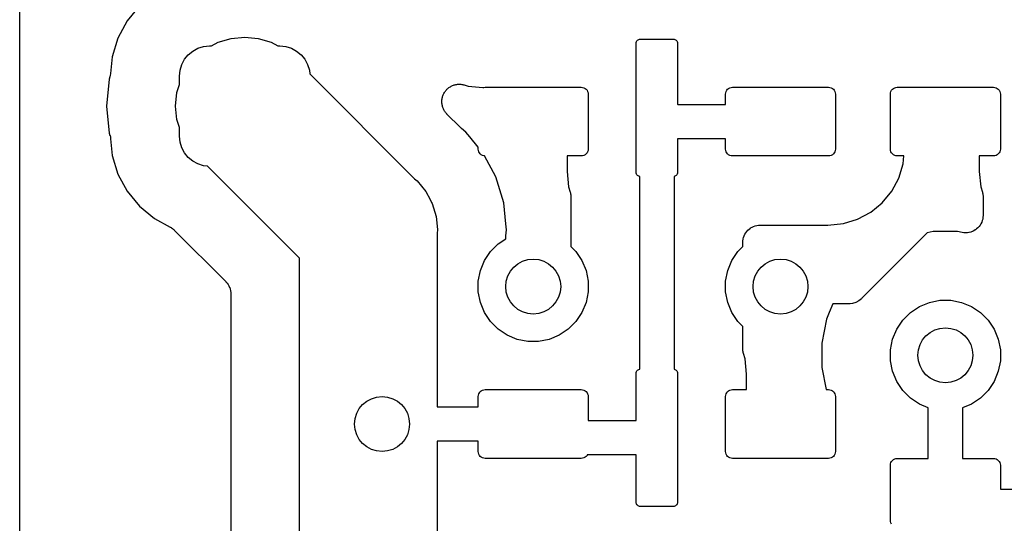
# Model space of a CAD drawing. Extents: x 59.9 to 90.6, y -72.1 to -46.5.
# Tile 2 of 24: x 59.9 to 67, y -66.3 to -62.7. Entities that reach past the tile are written whole.
import ezdxf

# ---------------------------------------------------------------- set-up
doc = ezdxf.new("R2010")
doc.units = 0
doc.header["$MEASUREMENT"] = 0
doc.layers.add('BLACK', color=7, linetype='CONTINUOUS')

msp = doc.modelspace()

# ---------------------------------------------------------------- linework, layer by layer
at = {"layer": 'BLACK', "linetype": 'CONTINUOUS'}
for p, q in [((59.8624, -67.7629), (59.8624, -58.527)), ((60.7338, -62.5588), (60.6441, -62.6681)), ((60.6441, -62.6681), (60.5775, -62.7928)), ((60.5775, -62.7928), (60.5364, -62.9281)), ((61.2011, -62.8542), (61.2437, -62.85)), ((61.2437, -62.85), (61.2578, -62.85)), ((61.2578, -62.85), (61.3077, -62.8233)), ((61.3077, -62.8233), (61.402, -62.7947)), ((61.402, -62.7947), (61.5, -62.7851)), ((61.5, -62.7851), (61.598, -62.7947)), ((61.598, -62.7947), (61.6923, -62.8233)), ((61.6923, -62.8233), (61.7422, -62.85)), ((61.7422, -62.85), (61.7562, -62.85)), ((61.7562, -62.85), (61.7989, -62.8542)), ((64.35, -62.83), (64.3506, -62.8241)), ((64.35, -63.77), (64.35, -62.83)), ((64.3506, -62.8241), (64.3523, -62.8185)), ((64.3523, -62.8185), (64.3551, -62.8133)), ((64.3551, -62.8133), (64.3588, -62.8088)), ((64.3588, -62.8088), (64.3633, -62.8051)), ((64.3633, -62.8051), (64.3685, -62.8023)), ((64.3685, -62.8023), (64.3741, -62.8006)), ((64.3741, -62.8006), (64.38, -62.8)), ((64.38, -62.8), (64.62, -62.8)), ((64.62, -62.8), (64.6259, -62.8006)), ((64.6259, -62.8006), (64.6315, -62.8023)), ((64.6315, -62.8023), (64.6367, -62.8051)), ((64.6367, -62.8051), (64.6412, -62.8088)), ((64.6412, -62.8088), (64.6449, -62.8133)), ((64.6449, -62.8133), (64.6477, -62.8185)), ((64.6477, -62.8185), (64.6494, -62.8241)), ((64.6494, -62.8241), (64.65, -62.83)), ((64.65, -62.83), (64.65, -63.2732)), ((61.0619, -62.9472), (61.0891, -62.9141)), ((61.0891, -62.9141), (61.1222, -62.8869)), ((61.1222, -62.8869), (61.16, -62.8667)), ((61.16, -62.8667), (61.2011, -62.8542)), ((61.7989, -62.8542), (61.84, -62.8667)), ((61.84, -62.8667), (61.8778, -62.8869)), ((61.8778, -62.8869), (61.9109, -62.9141)), ((61.9109, -62.9141), (61.9381, -62.9472)), ((60.5364, -62.9281), (60.5244, -63.0503)), ((61.0292, -63.0261), (61.0417, -62.985)), ((61.0417, -62.985), (61.0619, -62.9472)), ((61.9381, -62.9472), (61.9583, -62.985)), ((61.9583, -62.985), (61.9708, -63.0261)), ((60.5218, -63.0635), (60.5195, -63.0748)), ((60.5242, -63.0521), (60.5218, -63.0635)), ((60.5244, -63.0505), (60.5242, -63.0521)), ((60.5244, -63.0503), (60.5244, -63.0504)), ((60.5244, -63.0504), (60.5244, -63.0505)), ((60.5244, -63.0505), (60.5244, -63.0505)), ((61.025, -63.0687), (61.0292, -63.0261)), ((61.9708, -63.0261), (61.9735, -63.0539)), ((61.9735, -63.0539), (62.7362, -63.8166)), ((60.5145, -63.0915), (60.4952, -63.2875)), ((60.5195, -63.0748), (60.5145, -63.0915)), ((61.0072, -63.1895), (61.025, -63.1309)), ((61.025, -63.1309), (61.025, -63.0687)), ((63.0137, -63.1378), (63.0195, -63.136)), ((63.0195, -63.136), (63.0251, -63.1337)), ((63.0251, -63.1337), (63.0314, -63.1325)), ((63.0314, -63.1325), (63.0374, -63.1307)), ((63.0374, -63.1307), (63.0435, -63.1301)), ((63.0435, -63.1301), (63.0494, -63.1289)), ((63.0494, -63.1289), (63.0558, -63.1289)), ((63.0558, -63.1289), (63.0621, -63.1283)), ((63.0621, -63.1283), (63.0682, -63.129)), ((63.0682, -63.129), (63.0742, -63.129)), ((63.0742, -63.129), (63.0804, -63.1302)), ((63.0804, -63.1302), (63.0868, -63.1309)), ((63.0868, -63.1309), (63.0926, -63.1326)), ((63.0926, -63.1326), (63.0985, -63.1338)), ((63.0985, -63.1338), (63.1261, -63.1422)), ((60.9976, -63.2875), (61.0072, -63.1895)), ((62.9429, -63.2118), (62.9448, -63.2057)), ((62.9448, -63.2057), (62.9477, -63.2004)), ((62.9477, -63.2004), (62.95, -63.1948)), ((62.95, -63.1948), (62.9536, -63.1895)), ((62.9536, -63.1895), (62.9566, -63.184)), ((62.9566, -63.184), (62.9605, -63.1793)), ((62.9605, -63.1793), (62.9639, -63.1743)), ((62.9639, -63.1743), (62.9684, -63.1698)), ((62.9684, -63.1698), (62.9725, -63.1649)), ((62.9725, -63.1649), (62.9772, -63.1611)), ((62.9772, -63.1611), (62.9815, -63.1568)), ((62.9815, -63.1568), (62.9868, -63.1533)), ((62.9868, -63.1533), (62.9918, -63.1493)), ((62.9918, -63.1493), (62.9971, -63.1465)), ((62.9971, -63.1465), (63.0022, -63.1431)), ((63.0022, -63.1431), (63.0081, -63.1407)), ((63.0081, -63.1407), (63.0137, -63.1378)), ((63.1261, -63.1422), (63.2341, -63.1528)), ((63.2341, -63.1528), (63.2402, -63.151)), ((63.2402, -63.151), (63.25, -63.15)), ((63.25, -63.15), (63.95, -63.15)), ((63.95, -63.15), (63.9598, -63.151)), ((63.9598, -63.151), (63.9691, -63.1538)), ((63.9691, -63.1538), (63.9778, -63.1584)), ((63.9778, -63.1584), (63.9854, -63.1646)), ((63.9854, -63.1646), (63.9916, -63.1722)), ((63.9916, -63.1722), (63.9962, -63.1809)), ((63.9962, -63.1809), (63.999, -63.1902)), ((63.999, -63.1902), (64, -63.2)), ((64, -63.2), (64, -63.6)), ((65, -63.2), (65.001, -63.1902)), ((65, -63.275), (65, -63.2)), ((65.001, -63.1902), (65.0038, -63.1809)), ((65.0038, -63.1809), (65.0084, -63.1722)), ((65.0084, -63.1722), (65.0146, -63.1646)), ((65.0146, -63.1646), (65.0222, -63.1584)), ((65.0222, -63.1584), (65.0309, -63.1538)), ((65.0309, -63.1538), (65.0402, -63.151)), ((65.0402, -63.151), (65.05, -63.15)), ((65.05, -63.15), (65.75, -63.15)), ((65.75, -63.15), (65.7598, -63.151)), ((65.7598, -63.151), (65.7691, -63.1538)), ((65.7691, -63.1538), (65.7778, -63.1584)), ((65.7778, -63.1584), (65.7854, -63.1646)), ((65.7854, -63.1646), (65.7916, -63.1722)), ((65.7916, -63.1722), (65.7962, -63.1809)), ((65.7962, -63.1809), (65.799, -63.1902)), ((65.799, -63.1902), (65.8, -63.2)), ((65.8, -63.2), (65.8, -63.6)), ((66.2, -63.2), (66.201, -63.1902)), ((66.2, -63.6), (66.2, -63.2)), ((66.201, -63.1902), (66.2038, -63.1809)), ((66.2038, -63.1809), (66.2084, -63.1722)), ((66.2084, -63.1722), (66.2146, -63.1646)), ((66.2146, -63.1646), (66.2222, -63.1584)), ((66.2222, -63.1584), (66.2309, -63.1538)), ((66.2309, -63.1538), (66.2402, -63.151)), ((66.2402, -63.151), (66.25, -63.15)), ((66.25, -63.15), (66.95, -63.15)), ((66.95, -63.15), (66.9598, -63.151)), ((66.9598, -63.151), (66.9691, -63.1538)), ((66.9691, -63.1538), (66.9778, -63.1584)), ((66.9778, -63.1584), (66.9854, -63.1646)), ((66.9854, -63.1646), (66.9916, -63.1722)), ((66.9916, -63.1722), (66.9962, -63.1809)), ((66.9962, -63.1809), (66.999, -63.1902)), ((66.999, -63.1902), (67, -63.2)), ((67, -63.2), (67, -63.6)), ((62.9347, -63.254), (62.9353, -63.248)), ((62.9352, -63.2603), (62.9347, -63.254)), ((62.9352, -63.2667), (62.9352, -63.2603)), ((62.9363, -63.2727), (62.9352, -63.2667)), ((62.9353, -63.248), (62.9354, -63.2419)), ((62.9354, -63.2419), (62.9367, -63.2357)), ((62.9368, -63.2787), (62.9363, -63.2727)), ((62.9367, -63.2357), (62.9373, -63.2294)), ((62.9386, -63.2848), (62.9368, -63.2787)), ((62.9373, -63.2294), (62.9392, -63.2236)), ((62.9392, -63.2236), (62.9404, -63.2176)), ((62.9404, -63.2176), (62.9429, -63.2118)), ((64.65, -63.2732), (64.6518, -63.275)), ((64.6518, -63.275), (65, -63.275)), ((60.4952, -63.2875), (60.5145, -63.4835)), ((61.0072, -63.3855), (60.9976, -63.2875)), ((62.9398, -63.291), (62.9386, -63.2848)), ((62.9421, -63.2967), (62.9398, -63.291)), ((62.9437, -63.3025), (62.9421, -63.2967)), ((62.9467, -63.3082), (62.9437, -63.3025)), ((62.949, -63.314), (62.9467, -63.3082)), ((62.9524, -63.3191), (62.949, -63.314)), ((62.9552, -63.3245), (62.9524, -63.3191)), ((62.9591, -63.3295), (62.9552, -63.3245)), ((62.9626, -63.3348), (62.9591, -63.3295)), ((62.9668, -63.3391), (62.9626, -63.3348)), ((62.9706, -63.3439), (62.9668, -63.3391)), ((62.9719, -63.3452), (62.9706, -63.3439)), ((63.068, -63.4412), (62.9719, -63.3452)), ((61.025, -63.4441), (61.0072, -63.3855)), ((60.5145, -63.4835), (60.5195, -63.5002)), ((61.025, -63.5062), (61.025, -63.4441)), ((63.0721, -63.4446), (63.068, -63.4412)), ((63.0758, -63.4485), (63.0721, -63.4446)), ((63.0772, -63.4496), (63.0758, -63.4485)), ((63.1105, -63.477), (63.0772, -63.4496)), ((63.1379, -63.5103), (63.1105, -63.477)), ((60.5195, -63.5002), (60.52, -63.5019)), ((60.52, -63.5019), (60.5222, -63.5134)), ((60.5222, -63.5134), (60.5244, -63.5247)), ((60.5244, -63.5247), (60.5364, -63.6469)), ((61.0292, -63.5489), (61.025, -63.5062)), ((61.0417, -63.59), (61.0292, -63.5489)), ((63.2, -63.586), (63.1379, -63.5103)), ((63.1379, -63.5103), (63.1379, -63.5103)), ((65, -63.525), (64.65, -63.525)), ((64.65, -63.525), (64.65, -63.77)), ((65, -63.6), (65, -63.525)), ((61.0619, -63.6278), (61.0417, -63.59)), ((61.0891, -63.6609), (61.0619, -63.6278)), ((63.2, -63.6), (63.2, -63.586)), ((63.201, -63.6098), (63.2, -63.6)), ((63.2038, -63.6191), (63.201, -63.6098)), ((63.2084, -63.6278), (63.2038, -63.6191)), ((63.2146, -63.6354), (63.2084, -63.6278)), ((63.2222, -63.6416), (63.2146, -63.6354)), ((63.9854, -63.6354), (63.9778, -63.6416)), ((63.9916, -63.6278), (63.9854, -63.6354)), ((63.9962, -63.6191), (63.9916, -63.6278)), ((63.999, -63.6098), (63.9962, -63.6191)), ((64, -63.6), (63.999, -63.6098)), ((65.001, -63.6098), (65, -63.6)), ((65.0038, -63.6191), (65.001, -63.6098)), ((65.0084, -63.6278), (65.0038, -63.6191)), ((65.0146, -63.6354), (65.0084, -63.6278)), ((65.0222, -63.6416), (65.0146, -63.6354)), ((65.7854, -63.6354), (65.7778, -63.6416)), ((65.7916, -63.6278), (65.7854, -63.6354)), ((65.7962, -63.6191), (65.7916, -63.6278)), ((65.799, -63.6098), (65.7962, -63.6191)), ((65.8, -63.6), (65.799, -63.6098)), ((66.201, -63.6098), (66.2, -63.6)), ((66.2038, -63.6191), (66.201, -63.6098)), ((66.2084, -63.6278), (66.2038, -63.6191)), ((66.2146, -63.6354), (66.2084, -63.6278)), ((66.2222, -63.6416), (66.2146, -63.6354)), ((66.9854, -63.6354), (66.9778, -63.6416)), ((66.9916, -63.6278), (66.9854, -63.6354)), ((66.9962, -63.6191), (66.9916, -63.6278)), ((66.999, -63.6098), (66.9962, -63.6191)), ((67, -63.6), (66.999, -63.6098)), ((60.5364, -63.6469), (60.5775, -63.7822)), ((61.1222, -63.6881), (61.0891, -63.6609)), ((61.16, -63.7083), (61.1222, -63.6881)), ((61.2011, -63.7208), (61.16, -63.7083)), ((63.2309, -63.6462), (63.2222, -63.6416)), ((63.2402, -63.649), (63.2309, -63.6462)), ((63.2464, -63.6496), (63.2402, -63.649)), ((63.3284, -63.803), (63.2464, -63.6496)), ((63.95, -63.65), (63.847, -63.65)), ((63.847, -63.65), (63.847, -63.7638)), ((63.9598, -63.649), (63.95, -63.65)), ((63.9691, -63.6462), (63.9598, -63.649)), ((63.9778, -63.6416), (63.9691, -63.6462)), ((65.0309, -63.6462), (65.0222, -63.6416)), ((65.0402, -63.649), (65.0309, -63.6462)), ((65.05, -63.65), (65.0402, -63.649)), ((65.75, -63.65), (65.05, -63.65)), ((65.7598, -63.649), (65.75, -63.65)), ((65.7691, -63.6462), (65.7598, -63.649)), ((65.7778, -63.6416), (65.7691, -63.6462)), ((66.2309, -63.6462), (66.2222, -63.6416)), ((66.2402, -63.649), (66.2309, -63.6462)), ((66.25, -63.65), (66.2402, -63.649)), ((66.2975, -63.65), (66.25, -63.65)), ((66.2604, -63.8114), (66.2918, -63.7078)), ((66.2918, -63.7078), (66.2975, -63.65)), ((66.95, -63.65), (66.847, -63.65)), ((66.847, -63.65), (66.847, -63.7638)), ((66.9598, -63.649), (66.95, -63.65)), ((66.9691, -63.6462), (66.9598, -63.649)), ((66.9778, -63.6416), (66.9691, -63.6462)), ((61.2289, -63.7235), (61.2011, -63.7208)), ((61.9, -64.3946), (61.2289, -63.7235)), ((63.847, -63.7638), (63.8578, -63.8739)), ((64.3506, -63.7759), (64.35, -63.77)), ((64.3523, -63.7815), (64.3506, -63.7759)), ((64.3551, -63.7867), (64.3523, -63.7815)), ((64.6477, -63.7815), (64.6449, -63.7867)), ((64.6494, -63.7759), (64.6477, -63.7815)), ((64.65, -63.77), (64.6494, -63.7759)), ((66.847, -63.7638), (66.8578, -63.8739)), ((60.5775, -63.7822), (60.6441, -63.9069)), ((62.7362, -63.8166), (62.7553, -63.8322)), ((62.7553, -63.8322), (62.8177, -63.9084)), ((63.3855, -63.9915), (63.3284, -63.803)), ((64.3588, -63.7912), (64.3551, -63.7867)), ((64.3633, -63.7949), (64.3588, -63.7912)), ((64.3685, -63.7977), (64.3633, -63.7949)), ((64.3741, -63.7994), (64.3685, -63.7977)), ((64.375, -63.7995), (64.3741, -63.7994)), ((64.375, -65.2005), (64.375, -63.7995)), ((64.6259, -63.7994), (64.625, -63.7995)), ((64.625, -63.7995), (64.625, -65.2005)), ((64.6315, -63.7977), (64.6259, -63.7994)), ((64.6367, -63.7949), (64.6315, -63.7977)), ((64.6412, -63.7912), (64.6367, -63.7949)), ((64.6449, -63.7867), (64.6412, -63.7912)), ((66.2093, -63.9069), (66.2604, -63.8114)), ((60.6441, -63.9069), (60.7338, -64.0162)), ((62.8177, -63.9084), (62.8492, -63.9672)), ((63.8578, -63.8739), (63.8695, -63.9125)), ((63.8695, -63.9125), (63.87, -63.9142)), ((63.87, -63.9142), (63.871, -63.9195)), ((63.871, -63.9195), (63.8726, -63.9247)), ((63.8726, -63.9247), (63.8733, -63.9317)), ((66.1406, -63.9906), (66.2093, -63.9069)), ((66.8578, -63.8739), (66.8695, -63.9125)), ((66.8695, -63.9125), (66.87, -63.9142)), ((66.87, -63.9142), (66.871, -63.9195)), ((66.871, -63.9195), (66.8726, -63.9247)), ((66.8726, -63.9247), (66.8733, -63.9317)), ((62.8492, -63.9672), (62.8607, -63.9888)), ((62.8607, -63.9888), (62.8642, -63.9952)), ((62.8642, -63.9952), (62.8928, -64.0895)), ((63.4006, -64.1444), (63.3855, -63.9915)), ((63.8733, -63.9317), (63.8745, -63.9386)), ((63.8745, -63.9386), (63.8745, -63.944)), ((63.8745, -63.944), (63.875, -63.9494)), ((63.875, -63.9494), (63.875, -64.3093)), ((66.0569, -64.0593), (66.1406, -63.9906)), ((66.8733, -63.9317), (66.8745, -63.9386)), ((66.8745, -63.9386), (66.8745, -63.944)), ((66.8745, -63.944), (66.875, -63.9494)), ((66.875, -63.9494), (66.875, -64.0823)), ((60.7338, -64.0162), (60.8431, -64.1059)), ((65.9614, -64.1104), (66.0569, -64.0593)), ((60.8431, -64.1059), (60.9577, -64.1671)), ((62.8928, -64.0895), (62.8999, -64.1619)), ((65.8578, -64.1418), (65.9614, -64.1104)), ((66.8647, -64.1324), (66.859, -64.1428)), ((66.8648, -64.132), (66.8647, -64.1324)), ((66.865, -64.1316), (66.8648, -64.132)), ((66.8686, -64.1201), (66.865, -64.1316)), ((66.8722, -64.1087), (66.8686, -64.1201)), ((66.8723, -64.1083), (66.8722, -64.1087)), ((66.8724, -64.108), (66.8723, -64.1083)), ((66.8736, -64.096), (66.8724, -64.108)), ((66.875, -64.0841), (66.8736, -64.096)), ((66.875, -64.0823), (66.875, -64.0833)), ((66.875, -64.0833), (66.875, -64.0833)), ((66.875, -64.0833), (66.875, -64.0833)), ((66.875, -64.0833), (66.875, -64.0841)), ((60.9577, -64.1671), (60.9592, -64.168)), ((60.9592, -64.168), (60.9637, -64.171)), ((60.9637, -64.171), (60.9685, -64.1736)), ((60.9685, -64.1736), (60.9739, -64.178)), ((60.9739, -64.178), (60.9797, -64.182)), ((60.9797, -64.182), (60.9834, -64.1859)), ((60.9834, -64.1859), (60.9876, -64.1893)), ((60.9876, -64.1893), (61.3628, -64.5645)), ((62.8999, -64.1619), (62.9024, -64.1875)), ((62.9024, -64.1875), (62.9, -64.2121)), ((63.4006, -64.1446), (63.4006, -64.1444)), ((63.4048, -64.1875), (63.4006, -64.1446)), ((63.4006, -64.2304), (63.4048, -64.1875)), ((65.141, -64.2195), (65.1467, -64.209)), ((65.1467, -64.209), (65.147, -64.2087)), ((65.147, -64.2087), (65.1472, -64.2083)), ((65.1472, -64.2083), (65.1549, -64.1991)), ((65.1549, -64.1991), (65.1625, -64.1899)), ((65.1625, -64.1899), (65.1629, -64.1896)), ((65.1629, -64.1896), (65.1631, -64.1893)), ((65.1631, -64.1893), (65.1725, -64.1818)), ((65.1725, -64.1818), (65.1817, -64.1743)), ((65.1817, -64.1743), (65.1821, -64.174)), ((65.1821, -64.174), (65.1825, -64.1738)), ((65.1825, -64.1738), (65.1931, -64.1682)), ((65.1931, -64.1682), (65.2036, -64.1626)), ((65.2036, -64.1626), (65.204, -64.1625)), ((65.204, -64.1625), (65.2044, -64.1623)), ((65.2044, -64.1623), (65.2159, -64.1589)), ((65.2159, -64.1589), (65.2273, -64.1555)), ((65.2273, -64.1555), (65.2278, -64.1554)), ((65.2278, -64.1554), (65.2282, -64.1553)), ((65.2282, -64.1553), (65.2401, -64.1542)), ((65.2401, -64.1542), (65.252, -64.153)), ((65.252, -64.153), (65.7438, -64.153)), ((65.7438, -64.153), (65.8578, -64.1418)), ((66.4682, -64.2086), (65.9927, -64.684)), ((66.5114, -64.2), (66.4682, -64.2086)), ((66.6886, -64.2), (66.5114, -64.2)), ((66.7232, -64.2069), (66.6886, -64.2)), ((66.7352, -64.2081), (66.7232, -64.2069)), ((66.7471, -64.2093), (66.7352, -64.2081)), ((66.7475, -64.2093), (66.7471, -64.2093)), ((66.7479, -64.2093), (66.7475, -64.2093)), ((66.7599, -64.2082), (66.7479, -64.2093)), ((66.7718, -64.2071), (66.7599, -64.2082)), ((66.7722, -64.207), (66.7718, -64.2071)), ((66.7726, -64.2069), (66.7722, -64.207)), ((66.7842, -64.2034), (66.7726, -64.2069)), ((66.7956, -64.2001), (66.7842, -64.2034)), ((66.7959, -64.1999), (66.7956, -64.2001)), ((66.7963, -64.1998), (66.7959, -64.1999)), ((66.8069, -64.1941), (66.7963, -64.1998)), ((66.8175, -64.1886), (66.8069, -64.1941)), ((66.8178, -64.1883), (66.8175, -64.1886)), ((66.8182, -64.1882), (66.8178, -64.1883)), ((66.8275, -64.1806), (66.8182, -64.1882)), ((66.8369, -64.1731), (66.8275, -64.1806)), ((66.8371, -64.1728), (66.8369, -64.1731)), ((66.8374, -64.1725), (66.8371, -64.1728)), ((66.8451, -64.1633), (66.8374, -64.1725)), ((66.8528, -64.1541), (66.8451, -64.1633)), ((66.853, -64.1537), (66.8528, -64.1541)), ((66.8532, -64.1534), (66.853, -64.1537)), ((66.859, -64.1428), (66.8532, -64.1534)), ((62.9, -64.2121), (62.9, -65.475)), ((63.345, -64.2893), (63.4, -64.2526)), ((63.4, -64.2411), (63.4006, -64.2358)), ((63.4, -64.2429), (63.4, -64.2411)), ((63.4, -64.2526), (63.4, -64.2429)), ((63.4006, -64.2358), (63.4006, -64.2304)), ((65.125, -64.2783), (65.1263, -64.2663)), ((65.125, -64.2791), (65.125, -64.2783)), ((65.125, -64.2792), (65.125, -64.2791)), ((65.125, -64.2791), (65.125, -64.2791)), ((65.125, -64.28), (65.125, -64.2792)), ((65.125, -64.3093), (65.125, -64.28)), ((65.1263, -64.2663), (65.1276, -64.2545)), ((65.1276, -64.2545), (65.1277, -64.2541)), ((65.1277, -64.2541), (65.1278, -64.2536)), ((65.1278, -64.2536), (65.1314, -64.2422)), ((65.1314, -64.2422), (65.1349, -64.2308)), ((65.1349, -64.2308), (65.1351, -64.2304)), ((65.1351, -64.2304), (65.1353, -64.23)), ((65.1353, -64.23), (65.141, -64.2195)), ((63.2455, -64.4105), (63.2893, -64.345)), ((63.2893, -64.345), (63.345, -64.2893)), ((63.875, -64.3093), (63.9107, -64.345)), ((63.9107, -64.345), (63.9545, -64.4105)), ((65.0455, -64.4105), (65.0893, -64.345)), ((65.0893, -64.345), (65.125, -64.3093)), ((61.9, -68.5754), (61.9, -64.3946)), ((63.2154, -64.4833), (63.2455, -64.4105)), ((63.9545, -64.4105), (63.9846, -64.4833)), ((65.0154, -64.4833), (65.0455, -64.4105)), ((63.2, -64.5606), (63.2154, -64.4833)), ((63.9846, -64.4833), (64, -64.5606)), ((65, -64.5606), (65.0154, -64.4833)), ((61.3628, -64.5645), (61.3631, -64.5648)), ((61.3631, -64.5648), (61.3631, -64.5648)), ((61.3631, -64.5648), (61.3631, -64.5648)), ((61.3631, -64.5648), (61.364, -64.5658)), ((61.364, -64.5658), (61.3714, -64.575)), ((63.2, -64.6394), (63.2, -64.5606)), ((64, -64.5606), (64, -64.6394)), ((65, -64.6394), (65, -64.5606)), ((61.3714, -64.575), (61.3788, -64.584)), ((61.3788, -64.584), (61.3791, -64.5846)), ((61.3791, -64.5846), (61.3795, -64.5852)), ((61.3795, -64.5852), (61.3849, -64.5956)), ((61.3849, -64.5956), (61.3904, -64.6059)), ((61.3904, -64.6059), (61.3906, -64.6066)), ((61.3906, -64.6066), (61.3909, -64.6072)), ((61.3909, -64.6072), (61.3942, -64.6184)), ((61.3942, -64.6184), (61.3976, -64.6297)), ((61.3976, -64.6297), (61.3976, -64.6303)), ((61.3976, -64.6303), (61.3978, -64.631)), ((61.3978, -64.631), (61.3989, -64.6427)), ((63.2154, -64.7167), (63.2, -64.6394)), ((64, -64.6394), (63.9846, -64.7167)), ((65.0154, -64.7167), (65, -64.6394)), ((61.3989, -64.6427), (61.4, -64.6543)), ((61.4, -64.6543), (61.4, -68.5446)), ((65.9698, -64.7044), (65.9481, -64.716)), ((65.9888, -64.6888), (65.9698, -64.7044)), ((65.9927, -64.684), (65.9888, -64.6888)), ((66.4833, -64.7154), (66.5606, -64.7)), ((66.5606, -64.7), (66.6394, -64.7)), ((66.6394, -64.7), (66.7167, -64.7154)), ((63.2455, -64.7895), (63.2154, -64.7167)), ((63.9846, -64.7167), (63.9545, -64.7895)), ((65.0455, -64.7895), (65.0154, -64.7167)), ((65.7812, -64.725), (65.7545, -64.7895)), ((65.8939, -64.725), (65.7812, -64.725)), ((65.9, -64.7256), (65.8939, -64.725)), ((65.9061, -64.725), (65.9, -64.7256)), ((65.9245, -64.7232), (65.9061, -64.725)), ((65.9061, -64.725), (65.9061, -64.725)), ((65.9481, -64.716), (65.9245, -64.7232)), ((66.345, -64.7893), (66.4105, -64.7455)), ((66.4105, -64.7455), (66.4833, -64.7154)), ((66.7167, -64.7154), (66.7895, -64.7455)), ((66.7895, -64.7455), (66.855, -64.7893)), ((63.2893, -64.855), (63.2455, -64.7895)), ((63.345, -64.9107), (63.2893, -64.855)), ((63.9107, -64.855), (63.855, -64.9107)), ((63.9545, -64.7895), (63.9107, -64.855)), ((65.0893, -64.855), (65.0455, -64.7895)), ((65.125, -64.8907), (65.0893, -64.855)), ((65.7346, -64.8375), (65.7, -65.0114)), ((65.7545, -64.7895), (65.7346, -64.8375)), ((65.7545, -64.7895), (65.7545, -64.7895)), ((66.2455, -64.9105), (66.2893, -64.845)), ((66.2893, -64.845), (66.345, -64.7893)), ((66.855, -64.7893), (66.9107, -64.845)), ((66.9107, -64.845), (66.9545, -64.9105)), ((63.4105, -64.9545), (63.345, -64.9107)), ((63.855, -64.9107), (63.7895, -64.9545)), ((65.125, -65.0506), (65.125, -64.8907)), ((66.2154, -64.9833), (66.2455, -64.9105)), ((66.9545, -64.9105), (66.9846, -64.9833)), ((63.4833, -64.9846), (63.4105, -64.9545)), ((63.5606, -65), (63.4833, -64.9846)), ((63.6394, -65), (63.5606, -65)), ((63.7167, -64.9846), (63.6394, -65)), ((63.7895, -64.9545), (63.7167, -64.9846)), ((66.2, -65.0606), (66.2154, -64.9833)), ((66.9846, -64.9833), (67, -65.0606)), ((65.1255, -65.056), (65.125, -65.0506)), ((65.1255, -65.0614), (65.1255, -65.056)), ((65.1267, -65.0683), (65.1255, -65.0614)), ((65.1274, -65.0753), (65.1267, -65.0683)), ((65.7, -65.0114), (65.7, -65.1886)), ((66.2, -65.1394), (66.2, -65.0606)), ((67, -65.0606), (67, -65.1394)), ((65.129, -65.0805), (65.1274, -65.0753)), ((65.13, -65.0858), (65.129, -65.0805)), ((65.1305, -65.0875), (65.13, -65.0858)), ((65.1422, -65.1261), (65.1305, -65.0875)), ((65.153, -65.2362), (65.1422, -65.1261)), ((66.2154, -65.2167), (66.2, -65.1394)), ((67, -65.1394), (66.9846, -65.2167)), ((64.3523, -65.2185), (64.3551, -65.2133)), ((64.3551, -65.2133), (64.3588, -65.2088)), ((64.3588, -65.2088), (64.3633, -65.2051)), ((64.3633, -65.2051), (64.3685, -65.2023)), ((64.3685, -65.2023), (64.3741, -65.2006)), ((64.3741, -65.2006), (64.375, -65.2005)), ((64.625, -65.2005), (64.6259, -65.2006)), ((64.6259, -65.2006), (64.6315, -65.2023)), ((64.6315, -65.2023), (64.6367, -65.2051)), ((64.6367, -65.2051), (64.6412, -65.2088)), ((64.6412, -65.2088), (64.6449, -65.2133)), ((64.6449, -65.2133), (64.6477, -65.2185)), ((65.7, -65.1886), (65.7321, -65.35)), ((64.35, -65.23), (64.3506, -65.2241)), ((64.35, -65.575), (64.35, -65.23)), ((64.3506, -65.2241), (64.3523, -65.2185)), ((64.6477, -65.2185), (64.6494, -65.2241)), ((64.6494, -65.2241), (64.65, -65.23)), ((64.65, -65.23), (64.65, -66.17)), ((65.153, -65.35), (65.153, -65.2362)), ((66.2455, -65.2895), (66.2154, -65.2167)), ((66.9846, -65.2167), (66.9545, -65.2895)), ((63.2146, -65.3646), (63.2222, -65.3584)), ((63.2222, -65.3584), (63.2309, -65.3538)), ((63.2309, -65.3538), (63.2402, -65.351)), ((63.2402, -65.351), (63.25, -65.35)), ((63.25, -65.35), (63.95, -65.35)), ((63.95, -65.35), (63.9598, -65.351)), ((63.9598, -65.351), (63.9691, -65.3538)), ((63.9691, -65.3538), (63.9778, -65.3584)), ((63.9778, -65.3584), (63.9854, -65.3646)), ((65.0146, -65.3646), (65.0222, -65.3584)), ((65.0222, -65.3584), (65.0309, -65.3538)), ((65.0309, -65.3538), (65.0402, -65.351)), ((65.0402, -65.351), (65.05, -65.35)), ((65.05, -65.35), (65.153, -65.35)), ((65.7321, -65.35), (65.75, -65.35)), ((65.75, -65.35), (65.7598, -65.351)), ((65.7598, -65.351), (65.7691, -65.3538)), ((65.7691, -65.3538), (65.7778, -65.3584)), ((65.7778, -65.3584), (65.7854, -65.3646)), ((66.2893, -65.355), (66.2455, -65.2895)), ((66.345, -65.4107), (66.2893, -65.355)), ((66.9107, -65.355), (66.855, -65.4107)), ((66.9545, -65.2895), (66.9107, -65.355)), ((63.2, -65.4), (63.201, -65.3902)), ((63.2, -65.475), (63.2, -65.4)), ((63.201, -65.3902), (63.2038, -65.3809)), ((63.2038, -65.3809), (63.2084, -65.3722)), ((63.2084, -65.3722), (63.2146, -65.3646)), ((63.9854, -65.3646), (63.9916, -65.3722)), ((63.9916, -65.3722), (63.9962, -65.3809)), ((63.9962, -65.3809), (63.999, -65.3902)), ((63.999, -65.3902), (64, -65.4)), ((64, -65.4), (64, -65.575)), ((65, -65.4), (65.001, -65.3902)), ((65, -65.8), (65, -65.4)), ((65.001, -65.3902), (65.0038, -65.3809)), ((65.0038, -65.3809), (65.0084, -65.3722)), ((65.0084, -65.3722), (65.0146, -65.3646)), ((65.7854, -65.3646), (65.7916, -65.3722)), ((65.7916, -65.3722), (65.7962, -65.3809)), ((65.7962, -65.3809), (65.799, -65.3902)), ((65.799, -65.3902), (65.8, -65.4)), ((65.8, -65.4), (65.8, -65.8)), ((66.4105, -65.4545), (66.345, -65.4107)), ((66.855, -65.4107), (66.7895, -65.4545)), ((62.9, -65.475), (63.2, -65.475)), ((66.475, -65.4812), (66.4105, -65.4545)), ((66.475, -65.85), (66.475, -65.4812)), ((66.7895, -65.4545), (66.725, -65.4812)), ((66.725, -65.4812), (66.725, -65.85)), ((64, -65.575), (64.35, -65.575)), ((63.2, -65.725), (62.9, -65.725)), ((62.9, -65.725), (62.9, -68.3929)), ((63.2, -65.8), (63.2, -65.725)), ((63.201, -65.8098), (63.2, -65.8)), ((63.2038, -65.8191), (63.201, -65.8098)), ((63.2084, -65.8278), (63.2038, -65.8191)), ((63.2146, -65.8354), (63.2084, -65.8278)), ((63.2222, -65.8416), (63.2146, -65.8354)), ((63.2309, -65.8462), (63.2222, -65.8416)), ((63.2402, -65.849), (63.2309, -65.8462)), ((63.25, -65.85), (63.2402, -65.849)), ((63.95, -65.85), (63.25, -65.85)), ((63.9598, -65.849), (63.95, -65.85)), ((63.9691, -65.8462), (63.9598, -65.849)), ((63.9778, -65.8416), (63.9691, -65.8462)), ((63.9854, -65.8354), (63.9778, -65.8416)), ((63.9916, -65.8278), (63.9854, -65.8354)), ((63.9931, -65.825), (63.9916, -65.8278)), ((64.35, -65.825), (63.9931, -65.825)), ((64.35, -66.17), (64.35, -65.825)), ((65.001, -65.8098), (65, -65.8)), ((65.0038, -65.8191), (65.001, -65.8098)), ((65.0084, -65.8278), (65.0038, -65.8191)), ((65.0146, -65.8354), (65.0084, -65.8278)), ((65.0222, -65.8416), (65.0146, -65.8354)), ((65.0309, -65.8462), (65.0222, -65.8416)), ((65.0402, -65.849), (65.0309, -65.8462)), ((65.05, -65.85), (65.0402, -65.849)), ((65.75, -65.85), (65.05, -65.85)), ((65.7598, -65.849), (65.75, -65.85)), ((65.7691, -65.8462), (65.7598, -65.849)), ((65.7778, -65.8416), (65.7691, -65.8462)), ((65.7854, -65.8354), (65.7778, -65.8416)), ((65.7916, -65.8278), (65.7854, -65.8354)), ((65.7962, -65.8191), (65.7916, -65.8278)), ((65.799, -65.8098), (65.7962, -65.8191)), ((65.8, -65.8), (65.799, -65.8098)), ((66.2146, -65.8646), (66.2222, -65.8584)), ((66.2222, -65.8584), (66.2309, -65.8538)), ((66.2309, -65.8538), (66.2402, -65.851)), ((66.2402, -65.851), (66.25, -65.85)), ((66.25, -65.85), (66.475, -65.85)), ((66.725, -65.85), (66.95, -65.85)), ((66.95, -65.85), (66.9598, -65.851)), ((66.9598, -65.851), (66.9691, -65.8538)), ((66.9691, -65.8538), (66.9778, -65.8584)), ((66.9778, -65.8584), (66.9854, -65.8646)), ((66.2, -65.9), (66.201, -65.8902)), ((66.2, -66.3), (66.2, -65.9)), ((66.201, -65.8902), (66.2038, -65.8809)), ((66.2038, -65.8809), (66.2084, -65.8722)), ((66.2084, -65.8722), (66.2146, -65.8646)), ((66.9854, -65.8646), (66.9916, -65.8722)), ((66.9916, -65.8722), (66.9962, -65.8809)), ((66.9962, -65.8809), (66.999, -65.8902)), ((66.999, -65.8902), (67, -65.9)), ((67, -65.9), (67, -66.075)), ((67, -66.075), (67.35, -66.075)), ((64.3506, -66.1759), (64.35, -66.17)), ((64.3523, -66.1815), (64.3506, -66.1759)), ((64.3551, -66.1867), (64.3523, -66.1815)), ((64.3588, -66.1912), (64.3551, -66.1867)), ((64.3633, -66.1949), (64.3588, -66.1912)), ((64.3685, -66.1977), (64.3633, -66.1949)), ((64.3741, -66.1994), (64.3685, -66.1977)), ((64.38, -66.2), (64.3741, -66.1994)), ((64.62, -66.2), (64.38, -66.2)), ((64.6259, -66.1994), (64.62, -66.2)), ((64.6315, -66.1977), (64.6259, -66.1994)), ((64.6367, -66.1949), (64.6315, -66.1977)), ((64.6412, -66.1912), (64.6367, -66.1949)), ((64.6449, -66.1867), (64.6412, -66.1912)), ((64.6477, -66.1815), (64.6449, -66.1867)), ((64.6494, -66.1759), (64.6477, -66.1815)), ((64.65, -66.17), (64.6494, -66.1759)), ((66.201, -66.3098), (66.2, -66.3)), ((66.2038, -66.3191), (66.201, -66.3098)), ((66.2084, -66.3278), (66.2038, -66.3191))]:
    msp.add_line(p, q, dxfattribs=at)
at = {"layer": 'BLACK'}
for centre in [(63.6, -64.6), (65.4, -64.6), (66.6, -65.1), (62.5, -65.6)]:
    msp.add_circle(centre, 0.2, dxfattribs=at)

doc.saveas('drawing.dxf')
